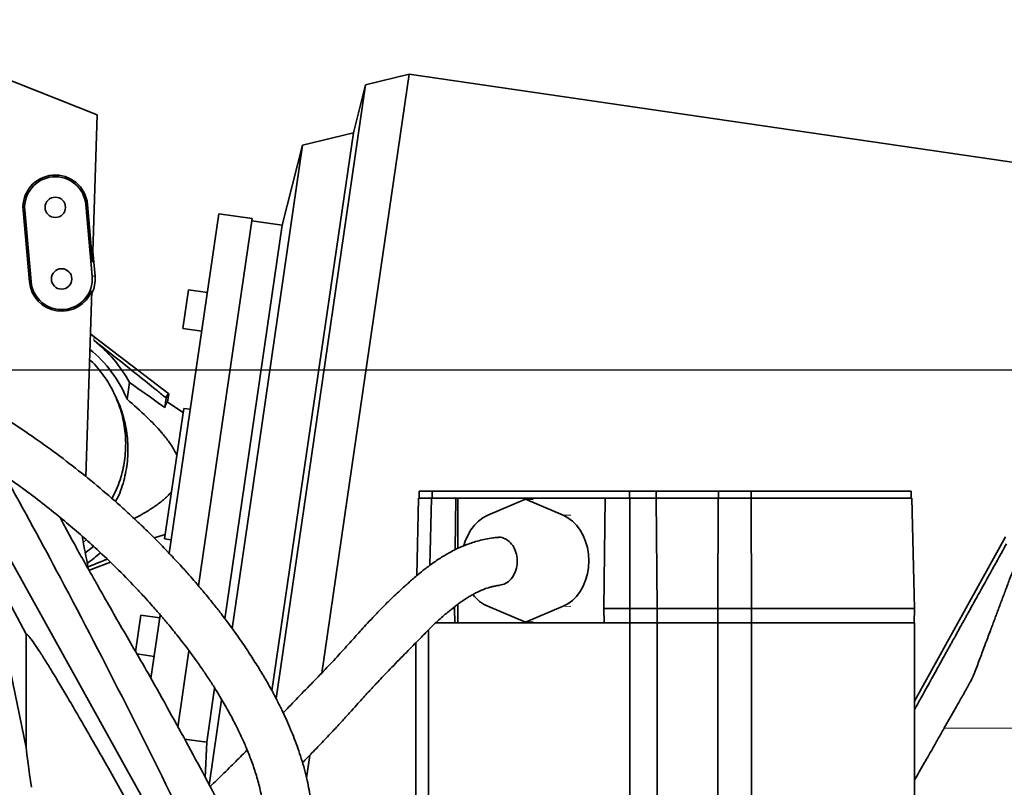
# Model space of a CAD drawing. Header units: millimetres. Extents: x 0 to 12115, y 0 to 8400.
# Tile 17 of 123: x 2322 to 2733, y 3584 to 3904. Entities that reach past the tile are written whole.
import ezdxf

# ---------------------------------------------------------------- set-up
doc = ezdxf.new("R2010")
doc.units = ezdxf.units.MM
doc.header["$LTSCALE"] = 20
doc.layers.add('SVART_TEXT', color=7, linetype='Continuous')
doc.styles.add('SLDTEXTSTYLE0', font='TXT', dxfattribs={"width": 0.605})
doc.dimstyles.new('SLDDIMSTYLE0', dxfattribs={"dimtxt": 70, "dimasz": 70, "dimexe": 0, "dimexo": 0.0625, "dimgap": 17.5, "dimtad": 1, "dimdec": 1, "dimrnd": 1e-09, "dimzin": 12, "dimdsep": 46, "dimtxsty": 'SLDTEXTSTYLE0', "dimsah": 1, "dimcen": 0.09, "dimadec": 0, "dimazin": 3, "dimtfac": 1, "dimtofl": 0, "dimtmove": 0, "dimatfit": 3, "dimfxl": 1, "dimfrac": 2, "dimtolj": 1, "dimtzin": 12, "dimarcsym": 0})
doc.dimstyles.new('SLDDIMSTYLE4', dxfattribs={"dimtxt": 70, "dimasz": 70, "dimexe": 0, "dimexo": 0.0625, "dimgap": 17.5, "dimtad": 1, "dimdec": 0, "dimrnd": 1e-09, "dimzin": 12, "dimdsep": 46, "dimtxsty": 'SLDTEXTSTYLE0', "dimsah": 1, "dimcen": 0.09, "dimadec": 0, "dimazin": 3, "dimtfac": 1, "dimtofl": 0, "dimtmove": 0, "dimatfit": 3, "dimfxl": 1, "dimfrac": 2, "dimtolj": 1, "dimtzin": 12, "dimarcsym": 0})

# ---------------------------------------------------------------- blocks, each defined once
blk = doc.blocks.new('_D_6')
at = {"layer": 'SVART_TEXT'}
for p, q in [((2089.66, 3754.31), (2089.66, 2763.83)), ((2399.66, 3378.71), (2399.66, 2763.83)), ((2089.66, 2793.83), (2399.66, 2793.83))]:
    blk.add_line(p, q, dxfattribs=at)
for points in [[(2089.66, 2793.83), (2159.66, 2783.83), (2159.66, 2803.83)], [(2399.66, 2793.83), (2329.66, 2803.83), (2329.66, 2783.83)]]:
    blk.add_solid(points, dxfattribs=at)
at = {"layer": 'SVART_TEXT', "insert": (2164.45, 2884.07), "char_height": 70, "attachment_point": 1, "style": 'SLDTEXTSTYLE0'}
blk.add_mtext('310', dxfattribs=at)
blk = doc.blocks.new('_D_8')
at = {"layer": 'SVART_TEXT'}
for p, q in [((2093.66, 3758.31), (3577.47, 3758.31)), ((3547.47, 3758.31), (3547.47, 3382.71)), ((2403.66, 3382.71), (3577.47, 3382.71))]:
    blk.add_line(p, q, dxfattribs=at)
for points in [[(3547.47, 3758.31), (3537.47, 3688.31), (3557.47, 3688.31)], [(3547.47, 3382.71), (3557.47, 3452.71), (3537.47, 3452.71)]]:
    blk.add_solid(points, dxfattribs=at)
at = {"layer": 'SVART_TEXT', "insert": (3457.24, 3490.31), "char_height": 70, "attachment_point": 1, "rotation": 90, "style": 'SLDTEXTSTYLE0'}
blk.add_mtext('376', dxfattribs=at)

msp = doc.modelspace()

# ---------------------------------------------------------------- linework, layer by layer
at = {"color": 7, "linetype": 'Continuous', "lineweight": 35}
for p, q in [((2253.732922, 3904.402849), (2354.397413, 3864.750052)), ((2458.651197, 3704.482438), (2484.49327, 3881.607216)), ((2484.49327, 3881.607216), (2466.338583, 3877.181832)), ((2740.642577, 3844.235658), (2484.49327, 3881.607216)), ((2441.507094, 3706.98372), (2466.338583, 3877.181832)), ((2466.338583, 3877.181832), (2461.25756, 3857.249272)), ((2352.501658, 3803.2828), (2354.397413, 3864.750052)), ((2439.379472, 3707.294135), (2461.25756, 3857.249272)), ((2461.25756, 3857.249272), (2440.080259, 3852.087096)), ((2419.381009, 3710.211862), (2440.080259, 3852.087096)), ((2440.080259, 3852.087096), (2431.541899, 3818.591602)), ((2349.686644, 3827.221169), (2352.323677, 3797.337293)), ((2352.501658, 3803.2828), (2350.383844, 3827.282692)), ((2323.538027, 3824.913746), (2326.175059, 3795.02987)), ((2326.872259, 3795.091393), (2324.235227, 3824.975269)), ((2405.153148, 3823.452243), (2384.46309, 3681.640018)), ((2419.006482, 3821.431076), (2405.153148, 3823.452243)), ((2419.006482, 3821.431076), (2396.63721, 3668.109301)), ((2415.805665, 3710.733496), (2431.541899, 3818.591602)), ((2431.541899, 3818.591602), (2418.862113, 3820.441552)), ((2352.638139, 3807.707997), (2353.543777, 3797.444958)), ((2352.130994, 3791.264524), (2349.738223, 3713.68218)), ((2392.432981, 3791.680153), (2390.084096, 3775.580599)), ((2400.349172, 3790.5252), (2392.432981, 3791.680153)), ((2353.22482, 3772.12864), (2351.578292, 3773.343917)), ((2390.084096, 3775.580599), (2398.000287, 3774.425646)), ((2384.307785, 3748.346006), (2353.22482, 3772.12864)), ((2366.935531, 3745.989263), (2367.957221, 3752.992051)), ((2362.366567, 3746.666333), (2361.510211, 3748.458101)), ((2384.307785, 3748.346006), (2383.782756, 3744.747387)), ((2383.15997, 3746.53325), (2382.57611, 3742.531406)), ((2390.226975, 3740.430046), (2383.782756, 3744.747387)), ((2390.487897, 3742.218439), (2382.547596, 3687.794625)), ((2393.242695, 3741.816521), (2390.487897, 3742.218439)), ((2407.591628, 3654.433466), (2415.805665, 3710.733496)), ((2410.649425, 3650.364501), (2419.381009, 3710.211862)), ((2427.2697, 3624.292256), (2439.379472, 3707.294135)), ((2428.976683, 3621.098726), (2441.507094, 3706.98372)), ((2488.683633, 3704.714297), (2488.683633, 3707.714297)), ((2494.005354, 3707.714297), (2488.683633, 3707.714297)), ((2494.005354, 3704.714297), (2494.005354, 3707.714297)), ((2576.382825, 3707.714297), (2494.005354, 3707.714297)), ((2576.382825, 3704.714297), (2576.382825, 3707.714297)), ((2587.397033, 3707.714297), (2576.382825, 3707.714297)), ((2587.397033, 3704.714297), (2587.397033, 3707.714297)), ((2613.414201, 3707.714297), (2587.397033, 3707.714297)), ((2613.414201, 3704.714297), (2613.414201, 3707.714297)), ((2627.015614, 3707.714297), (2613.414201, 3707.714297)), ((2627.015614, 3704.714297), (2627.015614, 3707.714297)), ((2693.723576, 3707.714297), (2627.015614, 3707.714297)), ((2693.723576, 3704.714297), (2693.723576, 3707.714297)), ((2303.389532, 3705.821208), (2388.84033, 3551.723559)), ((2448.040907, 3631.75819), (2458.651197, 3704.482438)), ((2488.406465, 3704.714297), (2487.613593, 3672.418026)), ((2488.406465, 3704.714297), (2493.728185, 3704.714297)), ((2493.728185, 3704.714297), (2493.03929, 3676.653328)), ((2493.728185, 3704.714297), (2503.967994, 3704.714297)), ((2503.727385, 3683.272691), (2503.967994, 3704.714297)), ((2504.094686, 3704.714297), (2503.967994, 3704.714297)), ((2566.172148, 3704.714297), (2504.094686, 3704.714297)), ((2504.737571, 3683.743328), (2504.737571, 3704.714297)), ((2532.975539, 3704.260446), (2517.254808, 3697.65529)), ((2548.684842, 3697.628155), (2532.975539, 3704.260446)), ((2532.975539, 3704.260446), (2536.193871, 3704.257668)), ((2566.172148, 3704.714297), (2565.677738, 3658.714297)), ((2566.172148, 3704.714297), (2576.411957, 3704.714297)), ((2576.411957, 3704.714297), (2576.530651, 3658.714297)), ((2576.411957, 3704.714297), (2587.487781, 3704.714297)), ((2587.487781, 3704.714297), (2587.858418, 3658.714297)), ((2587.487781, 3704.714297), (2613.367242, 3704.714297)), ((2613.367242, 3704.714297), (2613.174812, 3658.714297)), ((2613.367242, 3704.714297), (2627.044746, 3704.714297)), ((2627.044746, 3704.714297), (2627.16344, 3658.714297)), ((2627.044746, 3704.714297), (2694.000744, 3704.714297)), ((2694.000744, 3704.714297), (2695.130042, 3658.714297)), ((2349.861497, 3687.379126), (2348.640458, 3686.229812)), ((2378.172476, 3688.146253), (2382.808518, 3689.583018)), ((2382.547596, 3687.794625), (2385.302393, 3687.392706)), ((2733.109691, 3688.556496), (2695.130042, 3620.039396)), ((2350.848543, 3674.55239), (2359.928981, 3678.005232)), ((2324.81677, 3647.991056), (2316.156206, 3664.233564)), ((2502.473647, 3658.714297), (2503.4518, 3658.714297)), ((2503.4518, 3658.714297), (2503.460539, 3659.49302)), ((2503.4518, 3658.714297), (2503.51913, 3652.714297)), ((2504.737571, 3652.714297), (2504.737571, 3660.464476)), ((2517.221988, 3659.639861), (2532.931291, 3653.00757)), ((2532.931291, 3653.00757), (2548.652022, 3659.612726)), ((2565.677738, 3658.714297), (2576.530651, 3658.714297)), ((2565.742226, 3652.714297), (2565.677738, 3658.714297)), ((2576.515169, 3652.714297), (2576.530651, 3658.714297)), ((2576.530651, 3658.714297), (2587.858418, 3658.714297)), ((2587.809994, 3652.714297), (2587.858418, 3658.714297)), ((2587.858418, 3658.714297), (2613.174812, 3658.714297)), ((2613.200011, 3652.714297), (2613.174812, 3658.714297)), ((2613.174812, 3658.714297), (2627.16344, 3658.714297)), ((2627.147958, 3652.714297), (2627.16344, 3658.714297)), ((2627.16344, 3658.714297), (2695.130042, 3658.714297)), ((2694.982742, 3652.714297), (2695.130042, 3658.714297)), ((2372.628611, 3655.938535), (2370.397982, 3640.649527)), ((2380.544802, 3654.783582), (2372.628611, 3655.938535)), ((2380.718703, 3655.975519), (2376.848027, 3629.445429)), ((2492.598887, 3440.714297), (2492.598887, 3649.866201)), ((2576.530651, 3652.714297), (2495.50767, 3652.714297)), ((2532.931291, 3653.00757), (2536.167146, 3653.004777)), ((2576.530651, 3440.714297), (2576.530651, 3652.714297)), ((2587.858418, 3652.714297), (2576.530651, 3652.714297)), ((2587.858418, 3474.714297), (2587.858418, 3652.714297)), ((2613.174812, 3652.714297), (2587.858418, 3652.714297)), ((2613.174812, 3474.714297), (2613.174812, 3652.714297)), ((2627.16344, 3652.714297), (2613.174812, 3652.714297)), ((2627.16344, 3440.714297), (2627.16344, 3652.714297)), ((2695.130042, 3652.714297), (2627.16344, 3652.714297)), ((2695.130042, 3440.714297), (2695.130042, 3652.714297)), ((2324.81677, 3647.991056), (2324.81677, 3600.738836)), ((2392.689172, 3641.048957), (2388.044842, 3609.216143)), ((2487.277167, 3483.214297), (2487.277167, 3644.438493)), ((2324.81677, 3600.738836), (2317.358036, 3637.151513)), ((2370.989029, 3639.735495), (2378.195916, 3638.684028)), ((2400.06943, 3602.875391), (2403.36156, 3625.440056)), ((2401.105119, 3584.946642), (2406.313152, 3620.643149)), ((2710.450368, 3613.941117), (2712.693397, 3617.885535)), ((2707.582633, 3608.894826), (2710.450368, 3613.941117)), ((2707.542561, 3608.824297), (2707.582633, 3608.894826)), ((2390.859661, 3604.219074), (2400.06943, 3602.875391)), ((2400.06943, 3602.875391), (2399.478833, 3588.175576)), ((2441.673884, 3588.117821), (2443.026381, 3597.388008))]:
    msp.add_line(p, q, dxfattribs=at)
at = {"color": 8, "linetype": 'Continuous', "lineweight": 18}
for p, q in [((2349.686644, 3827.221169), (2350.383844, 3827.282692)), ((2324.235227, 3824.975269), (2323.538027, 3824.913746)), ((2352.323677, 3797.337293), (2353.543777, 3797.444958)), ((2326.872259, 3795.091393), (2326.175059, 3795.02987)), ((2353.003451, 3770.611354), (2353.22482, 3772.12864)), ((2548.684842, 3697.628155), (2551.905439, 3697.625375)), ((2548.652022, 3659.612726), (2551.885617, 3659.609934)), ((2756.492528, 3608.824297), (2707.542788, 3608.824297))]:
    msp.add_line(p, q, dxfattribs=at)
at = {"color": 7, "linetype": 'Continuous', "lineweight": 35, "flags": 128}
for points in [[(2517.254808, 3697.65529), (2515.248477, 3696.608296), (2513.374528, 3695.212836), (2511.669311, 3693.495978), (2510.165903, 3691.491024), (2508.893464, 3689.236864), (2507.876676, 3686.777222), (2507.341443, 3685.011029)], [(2548.652022, 3659.612726), (2550.658353, 3660.65972), (2552.532302, 3662.05518), (2554.237519, 3663.772038), (2555.740927, 3665.776992), (2557.013366, 3668.031152), (2558.030154, 3670.490794), (2558.771567, 3673.108208), (2559.223226, 3675.832624), (2559.376368, 3678.611196), (2559.228024, 3681.390029), (2558.78107, 3684.11522), (2558.044177, 3686.733911), (2557.031638, 3689.195304), (2555.763093, 3691.451658), (2554.263149, 3693.459205), (2552.560899, 3695.179005), (2550.689363, 3696.577699), (2548.684842, 3697.628155)], [(2349.455948, 3681.900844), (2352.82024, 3684.625035), (2352.858939, 3684.659065)]]:
    msp.add_lwpolyline(points, dxfattribs=at)
at = {"color": 7, "linetype": 'Continuous', "lineweight": 35}
for centre in [(2336.960936, 3826.098219), (2339.597968, 3796.214343)]:
    msp.add_circle(centre, 4.25, dxfattribs=at)
for centre, radius, start, end in [((2336.960936, 3826.098219), 13.475068, 5.04286889, 185.04286889), ((2336.960936, 3826.098219), 12.775159, 5.04286889, 185.04286889), ((2339.597968, 3796.214343), 12.775159, 185.04286889, 5.04286889), ((2339.597968, 3796.214343), 14, 333.14981907, 5.04286889), ((2339.597968, 3796.214343), 13.475068, 185.04286889, 338.44885425), ((2317.251073, 3725.112371), 57.865275, 28.80324524, 51.84030003), ((2317.251073, 3725.112371), 53.892393, 22.79163947, 50.71140206), ((2317.251073, 3725.112371), 57.865275, 304.79504274, 311.76007683), ((2523.573027, 3673.980539), 15.684092, 217.09149059, 246.11294052)]:
    msp.add_arc(centre, radius, start, end, dxfattribs=at)
for centre, major_axis, ratio, start_param, end_param in [((2379.502886, 3716.029983), (4.720289, 32.353445), 0.0699799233, 6.244222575, 6.6333655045), ((2379.523938, 3716.026912), (4.194014, 28.746293), 0.069965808, 6.2497963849, 6.6910615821), ((2439.660142, 3258.074738), (-104.861919, 510.317766), 0.0105485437, 0.5629045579, 0.6115028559), ((2439.660142, 3042.177531), (-114.731002, 562.842814), 0.0139668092, 0.120608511, 0.2707278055)]:
    msp.add_ellipse(centre, major_axis=major_axis, ratio=ratio, start_param=start_param, end_param=end_param, dxfattribs=at)
for points, knots in [([(2429.641824, 3529.878368), (2430.055719, 3530.377938), (2431.085845, 3531.621301), (2432.456629, 3533.491798), (2433.780816, 3535.412826), (2434.781464, 3536.958973), (2435.614957, 3538.299004), (2436.444645, 3539.68738), (2437.516448, 3541.582067), (2438.881426, 3544.224207), (2440.415309, 3547.692688), (2441.806409, 3551.619524), (2442.862468, 3555.631732), (2443.54864, 3559.425897), (2443.947874, 3562.983896), (2444.14843, 3566.690354), (2444.135193, 3570.389517), (2443.944033, 3573.855087), (2443.669363, 3576.814276), (2443.300924, 3579.768316), (2442.755154, 3583.17428), (2441.944995, 3587.20569), (2440.870659, 3591.582434), (2439.569994, 3596.058999), (2438.146245, 3600.347792), (2436.653626, 3604.388621), (2435.045739, 3608.37652), (2433.329419, 3612.310735), (2431.431077, 3616.362472), (2429.345852, 3620.533262), (2426.94542, 3625.039158), (2424.186448, 3629.902637), (2421.032961, 3635.127518), (2417.468213, 3640.686682), (2413.545224, 3646.449302), (2409.555087, 3651.983841), (2405.832571, 3656.896947), (2402.658675, 3660.92283), (2400.082199, 3664.090617), (2397.946778, 3666.655633), (2395.827048, 3669.153912), (2393.216948, 3672.164761), (2389.805758, 3675.99142), (2385.674617, 3680.469082), (2381.005907, 3685.338989), (2375.995428, 3690.362411), (2370.684719, 3695.476111), (2363.940174, 3701.707601), (2355.560194, 3709.036283), (2345.500636, 3717.238652), (2335.163774, 3725.075017), (2325.39238, 3731.958937), (2316.368288, 3737.899162), (2308.129831, 3742.995245), (2301.168305, 3747.040723), (2295.305555, 3750.279896), (2290.212896, 3752.984781), (2284.461361, 3755.90263), (2277.575116, 3759.209617), (2269.450758, 3762.84592), (2259.97728, 3766.71598), (2249.415401, 3770.560754), (2238.595443, 3773.955525), (2227.66937, 3776.826297), (2216.794388, 3779.146535), (2205.205527, 3780.966295), (2194.152387, 3782.158088), (2186.937065, 3782.340003), (2183.85611, 3782.417681)], [0, 0, 0, 0, 0.0058318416, 0.0145146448, 0.0215477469, 0.0269134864, 0.0306274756, 0.0346052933, 0.0398819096, 0.0479784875, 0.0580861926, 0.0698420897, 0.0812336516, 0.0919773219, 0.102073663, 0.1115096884, 0.1235050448, 0.1333404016, 0.140770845, 0.1485167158, 0.1584695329, 0.1698292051, 0.1830384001, 0.1961435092, 0.2086602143, 0.2205501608, 0.2317775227, 0.244114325, 0.2558279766, 0.2684507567, 0.2821687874, 0.2972923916, 0.313613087, 0.3311594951, 0.3499560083, 0.3688222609, 0.3848162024, 0.3981229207, 0.4086798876, 0.4164426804, 0.4239051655, 0.4339734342, 0.4471141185, 0.4632129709, 0.4804597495, 0.4983049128, 0.5167392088, 0.5357508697, 0.5667563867, 0.5990524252, 0.6307542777, 0.6607305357, 0.6847857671, 0.707563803, 0.7290638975, 0.7411534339, 0.7541874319, 0.7690242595, 0.7856226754, 0.8065598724, 0.8296238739, 0.8547207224, 0.8817538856, 0.9047171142, 0.9288307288, 0.954061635, 0.9803842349, 1, 1, 1, 1]), ([(2383.15997, 3746.53325), (2381.943076, 3747.526898), (2371.979355, 3755.662717), (2361.874327, 3763.623149), (2353.003451, 3770.611354)], [0, 0, 0, 0, 0.1221324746, 1, 1, 1, 1]), ([(2183.830277, 3762.457024), (2186.474073, 3762.402834), (2192.762307, 3762.273944), (2202.35987, 3761.220894), (2212.381514, 3759.635035), (2221.613235, 3757.678244), (2230.052066, 3755.522056), (2238.122346, 3753.140383), (2245.684146, 3750.621325), (2252.606443, 3748.067062), (2258.369219, 3745.766686), (2262.982884, 3743.810908), (2267.419915, 3741.844203), (2272.31106, 3739.57447), (2278.262191, 3736.654608), (2284.941768, 3733.175965), (2292.318775, 3729.085391), (2300.338745, 3724.338683), (2309.004361, 3718.854085), (2317.840304, 3712.859846), (2326.424664, 3706.630942), (2334.324796, 3700.536269), (2341.561243, 3694.630265), (2348.193715, 3688.927868), (2355.115557, 3682.680287), (2362.499751, 3675.633487), (2368.758594, 3669.253138), (2373.30936, 3664.384439), (2376.050447, 3661.370513), (2378.374761, 3658.750947), (2380.148282, 3656.710415), (2381.503748, 3655.12667), (2382.705708, 3653.705808), (2384.07736, 3652.063253), (2385.755349, 3650.020125), (2387.726842, 3647.569569), (2389.96944, 3644.711891), (2392.55392, 3641.320346), (2395.418681, 3637.422069), (2398.386718, 3633.202659), (2401.210396, 3628.994757), (2403.782046, 3624.973922), (2406.54184, 3620.442721), (2409.364086, 3615.502769), (2412.125611, 3610.25763), (2414.495687, 3605.364561), (2416.658254, 3600.479289), (2418.721226, 3595.273199), (2420.648759, 3589.626858), (2422.018355, 3584.6738), (2422.877515, 3580.734322), (2423.348981, 3578.079912), (2423.656197, 3575.907794), (2423.869375, 3573.973633), (2424.029744, 3571.944215), (2424.130127, 3569.326715), (2424.066497, 3566.088626), (2423.706947, 3562.337605), (2423.016698, 3558.632035), (2422.08332, 3555.374663), (2420.979146, 3552.622666), (2419.94325, 3550.864359), (2419.460022, 3550.044139)], [0, 0, 0, 0, 0.0188871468, 0.044922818, 0.0694883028, 0.0925473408, 0.1140210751, 0.1338062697, 0.1551787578, 0.1738215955, 0.1896040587, 0.2024202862, 0.2121883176, 0.2269316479, 0.2440874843, 0.2637134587, 0.2858646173, 0.3105898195, 0.337791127, 0.3681091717, 0.3970437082, 0.4245088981, 0.4504367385, 0.47477574, 0.4978865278, 0.5292543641, 0.5618381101, 0.5749451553, 0.5871796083, 0.5974047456, 0.6056387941, 0.6109535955, 0.615779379, 0.6220821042, 0.6299268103, 0.6392942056, 0.6501592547, 0.6624901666, 0.6776995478, 0.6939769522, 0.7095224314, 0.724228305, 0.738108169, 0.7589197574, 0.7776652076, 0.7944231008, 0.8111451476, 0.8296768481, 0.8498021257, 0.8711736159, 0.8824312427, 0.8918716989, 0.8995915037, 0.9057625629, 0.9128180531, 0.9217353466, 0.9343777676, 0.9483339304, 0.9633100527, 0.9771792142, 0.989354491, 1, 1, 1, 1]), ([(2351.246643, 3762.590641), (2351.444717, 3762.427165), (2352.718576, 3761.375813), (2354.699312, 3759.023083), (2358.124824, 3754.711376), (2360.927066, 3749.922268), (2363.119043, 3744.864402), (2364.866999, 3739.631775), (2365.951769, 3734.197463), (2366.340598, 3728.692381), (2366.258565, 3723.175069), (2365.48928, 3717.681841), (2364.011972, 3712.369773), (2362.61624, 3708.351179), (2361.230138, 3705.859894), (2360.527807, 3704.597571)], [0, 0, 0, 0, 0.0122048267, 0.0784921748, 0.1452693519, 0.274298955, 0.3404990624, 0.4071877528, 0.5363115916, 0.6025659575, 0.6693070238, 0.7984393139, 0.8646984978, 0.9314433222, 1, 1, 1, 1]), ([(2382.57611, 3742.531406), (2382.303189, 3742.730262), (2377.460329, 3746.258867), (2372.571005, 3749.723073), (2367.957221, 3752.992051)], [0, 0, 0, 0, 0.0563554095, 1, 1, 1, 1]), ([(2362.357035, 3746.662215), (2362.907944, 3745.447164), (2364.049688, 3742.929006), (2365.779276, 3737.665064), (2366.896306, 3732.129368), (2367.291485, 3726.515644), (2367.207983, 3720.890597), (2366.428112, 3715.287362), (2364.912035, 3709.875401), (2363.680226, 3706.23433), (2362.520368, 3704.122032), (2362.050441, 3703.266216)], [0, 0, 0, 0, 0.0889978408, 0.1844455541, 0.3692797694, 0.4641191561, 0.5596551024, 0.7445158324, 0.8393699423, 0.9349193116, 1, 1, 1, 1]), ([(2387.634752, 3722.662624), (2387.284131, 3723.387088), (2386.284379, 3725.452806), (2384.161353, 3728.604579), (2380.365642, 3733.294835), (2374.666321, 3739.17207), (2369.656278, 3743.590044), (2366.935531, 3745.989263)], [0, 0, 0, 0, 0.0768683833, 0.219180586, 0.3616974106, 0.6533642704, 1, 1, 1, 1]), ([(2316.091483, 3713.972918), (2323.802602, 3699.848034), (2341.036751, 3668.27929), (2366.600071, 3618.671302), (2385.66743, 3580.243049), (2395.674462, 3559.491791), (2397.060525, 3556.617559)], [0, 0, 0, 0, 0.2725902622, 0.6092320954, 0.9458751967, 1, 1, 1, 1]), ([(2369.817022, 3696.241637), (2370.937443, 3696.830003), (2373.401488, 3698.123945), (2377.081894, 3700.356496), (2380.814057, 3702.957162), (2383.582326, 3705.331883), (2384.997529, 3706.902849), (2385.400741, 3707.35044)], [0, 0, 0, 0, 0.1972646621, 0.4338274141, 0.6704789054, 0.9061146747, 1, 1, 1, 1]), ([(2338.956902, 3696.702589), (2339.546889, 3695.563983), (2340.929255, 3692.896182), (2343.58247, 3687.995404), (2346.779726, 3682.197875), (2350.265308, 3675.974089), (2354.396162, 3668.6667), (2359.208273, 3660.213554), (2364.730889, 3650.579289), (2370.444058, 3640.66613), (2374.378216, 3633.881487), (2376.343561, 3630.492156)], [0, 0, 0, 0, 0.0731425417, 0.1713761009, 0.2699449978, 0.3686593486, 0.4670918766, 0.6001083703, 0.7334038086, 0.8668193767, 1, 1, 1, 1]), ([(2521.191265, 3688.370965), (2520.592586, 3688.315847), (2519.083081, 3688.176871), (2516.485147, 3687.717972), (2513.618377, 3687.049181), (2510.982698, 3686.267631), (2508.62565, 3685.437141), (2506.022011, 3684.387497), (2503.435853, 3683.17612), (2500.992158, 3681.870877), (2498.930535, 3680.668945), (2496.926344, 3679.408349), (2494.226291, 3677.577555), (2491.265808, 3675.384384), (2488.446981, 3673.150591), (2486.299307, 3671.305731), (2484.650666, 3669.814431), (2482.99759, 3668.3049), (2481.128964, 3666.609057), (2478.800342, 3664.471054), (2475.89133, 3661.692828), (2472.670821, 3658.466833), (2469.426838, 3655.085948), (2466.557309, 3651.999441), (2464.091862, 3649.289842), (2461.877076, 3646.822544), (2458.715327, 3643.279237), (2454.420244, 3638.504868), (2448.83268, 3632.589661), (2442.859227, 3626.46189), (2437.712831, 3621.136747), (2434.061126, 3617.33267), (2432.522828, 3615.728375), (2431.975748, 3615.157823)], [0, 0, 0, 0, 0.0158002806, 0.0398387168, 0.060925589, 0.079652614, 0.0963696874, 0.1113177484, 0.136337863, 0.1551520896, 0.1706349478, 0.1881524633, 0.2080544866, 0.2459309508, 0.2772178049, 0.2987354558, 0.3189964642, 0.3399883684, 0.3645001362, 0.3948539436, 0.4315537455, 0.4761861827, 0.5186327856, 0.5565694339, 0.5894213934, 0.6190707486, 0.6498002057, 0.7238539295, 0.7992959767, 0.8730879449, 0.9473365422, 0.9812707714, 1, 1, 1, 1]), ([(2522.081595, 3668.380131), (2522.988935, 3668.576771), (2524.806592, 3668.970696), (2527.130071, 3670.995489), (2528.794749, 3673.798642), (2529.61065, 3677.126737), (2529.515187, 3680.563028), (2528.54388, 3683.727583), (2526.815368, 3686.309067), (2524.530722, 3687.930772), (2522.539089, 3688.597123), (2521.442739, 3688.342618), (2521.203595, 3688.287104)], [0, 0, 0, 0, 0.1114103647, 0.2231863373, 0.3331573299, 0.4412770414, 0.5479161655, 0.6535971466, 0.7588741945, 0.8642956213, 0.9703991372, 1, 1, 1, 1]), ([(2695.130042, 3616.472221), (2696.02853, 3618.093035), (2698.907386, 3623.286303), (2702.776277, 3630.265882), (2706.241714, 3636.517791), (2707.974409, 3639.643758), (2708.840751, 3641.206745), (2709.27392, 3641.98824), (2709.490504, 3642.378987), (2709.598797, 3642.574361), (2709.652943, 3642.672047), (2709.680016, 3642.720891), (2709.693552, 3642.745313), (2709.70032, 3642.757523), (2709.703704, 3642.763629), (2709.705397, 3642.766682), (2709.706243, 3642.768208), (2709.706666, 3642.768971), (2709.706877, 3642.769353), (2709.706983, 3642.769543), (2709.707036, 3642.769639), (2709.707062, 3642.769687), (2709.707075, 3642.76971), (2709.707083, 3642.769724), (2709.856112, 3643.038593), (2710.253038, 3643.754682), (2711.044984, 3645.183409), (2712.206945, 3647.279653), (2713.764071, 3650.08879), (2715.170632, 3652.626292), (2716.316667, 3654.693791), (2717.092217, 3656.092919), (2717.909956, 3657.568156), (2718.769884, 3659.119502), (2719.671999, 3660.746957), (2720.616303, 3662.450521), (2725.220467, 3670.75662), (2729.509839, 3678.494878), (2733.470383, 3685.63991)], [0, 0, 0, 0, 0.0703003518, 0.2252500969, 0.3027249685, 0.3414624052, 0.3608311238, 0.3705154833, 0.375357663, 0.3777787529, 0.3789892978, 0.3795945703, 0.3798972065, 0.3800485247, 0.3801241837, 0.3801620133, 0.380180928, 0.3801903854, 0.3801951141, 0.3801974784, 0.3801986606, 0.3801992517, 0.3801995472, 0.380199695, 0.3801998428, 0.3918610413, 0.4112583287, 0.4421675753, 0.482780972, 0.5330985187, 0.5522262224, 0.5724542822, 0.593782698, 0.6162114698, 0.6397405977, 0.6643700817, 0.6900999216, 1, 1, 1, 1]), ([(2350.558335, 3676.098287), (2352.862487, 3677.005961), (2355.538105, 3678.059967), (2358.197993, 3679.152871), (2358.567276, 3679.304603)], [0, 0, 0, 0, 0.8611659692, 1, 1, 1, 1]), ([(2712.693397, 3617.885535), (2713.303847, 3618.958335), (2714.357837, 3620.81061), (2715.688366, 3623.149086), (2716.506331, 3624.58691), (2716.892509, 3625.265982), (2717.002092, 3625.458889), (2717.013831, 3625.479629), (2717.013838, 3625.479642), (2717.013852, 3625.479666), (2717.013879, 3625.479713), (2717.013932, 3625.479808), (2717.014039, 3625.479997), (2717.014253, 3625.480375), (2717.014681, 3625.481131), (2717.015537, 3625.482643), (2717.017248, 3625.485666), (2717.020667, 3625.491708), (2717.027497, 3625.503777), (2717.041121, 3625.527856), (2717.068223, 3625.575775), (2717.121845, 3625.670658), (2717.226765, 3625.856601), (2717.42732, 3626.213191), (2717.791523, 3626.865092), (2718.372961, 3627.923407), (2719.036325, 3629.17482), (2719.656296, 3630.538952), (2720.212956, 3631.873051), (2720.912989, 3633.719154), (2721.760134, 3636.024829), (2722.772081, 3638.733646), (2723.903399, 3641.755621), (2725.037594, 3644.77646), (2726.052479, 3647.483947), (2726.870938, 3649.67151), (2727.610411, 3651.653128), (2728.390816, 3653.741858), (2729.171319, 3655.830552), (2729.952121, 3657.919134), (2730.733162, 3660.007627), (2731.514484, 3662.096014), (2732.299914, 3664.194861), (2733.066054, 3666.24044), (2733.858112, 3668.358818), (2734.719787, 3670.66463), (2735.694911, 3673.282335), (2736.388908, 3675.129154), (2736.74717, 3676.082536)], [0, 0, 0, 0, 0.0586910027, 0.1013346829, 0.1279310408, 0.1373472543, 0.1384800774, 0.1384802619, 0.1384804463, 0.1384808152, 0.138481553, 0.1384830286, 0.1384859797, 0.1384918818, 0.1385036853, 0.1385272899, 0.1385744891, 0.1386688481, 0.1388574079, 0.1392338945, 0.1399843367, 0.1414750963, 0.1444161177, 0.1501361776, 0.1609284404, 0.1799222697, 0.2075568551, 0.2282440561, 0.2511452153, 0.276283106, 0.3221148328, 0.3679465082, 0.413778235, 0.4755467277, 0.5213754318, 0.5512643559, 0.5866054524, 0.6219465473, 0.6572876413, 0.6926287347, 0.7279698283, 0.7633109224, 0.7986520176, 0.8345273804, 0.8671747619, 0.9061897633, 0.9515723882, 1, 1, 1, 1]), ([(2440.016089, 3594.411232), (2441.344266, 3595.752662), (2444.35931, 3598.797791), (2448.741507, 3603.353902), (2453.11957, 3608.007657), (2456.958986, 3612.189984), (2460.25225, 3615.84444), (2463.006292, 3618.916837), (2465.322673, 3621.485775), (2467.199759, 3623.543838), (2468.997276, 3625.488953), (2470.92712, 3627.55375), (2473.26004, 3630.0206), (2475.943974, 3632.825446), (2478.862417, 3635.841606), (2481.870681, 3638.923006), (2484.704319, 3641.810218), (2487.256851, 3644.416385), (2489.433131, 3646.644929), (2491.269693, 3648.523504), (2492.982701, 3650.257093), (2494.713756, 3651.990268), (2496.771544, 3653.932391), (2498.93614, 3655.793768), (2500.791064, 3657.340733), (2502.440504, 3658.697273), (2504.00607, 3659.940709), (2505.681563, 3661.176248), (2507.09115, 3662.145001), (2508.329409, 3662.9516), (2509.562668, 3663.719648), (2511.136357, 3664.634685), (2513.01909, 3665.619749), (2515.190889, 3666.596342), (2517.197793, 3667.310467), (2518.937759, 3667.794105), (2520.465542, 3668.124991), (2521.54442, 3668.318736), (2522.072493, 3668.371895), (2522.083146, 3668.372967)], [0, 0, 0, 0, 0.0457287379, 0.1038070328, 0.1579909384, 0.2070059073, 0.249278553, 0.2849532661, 0.3151130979, 0.3418402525, 0.361572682, 0.3867825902, 0.417229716, 0.4525978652, 0.4925124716, 0.5353314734, 0.5808302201, 0.6199910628, 0.6531214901, 0.6806217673, 0.7017907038, 0.725853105, 0.7538407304, 0.7814327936, 0.8045239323, 0.8214716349, 0.8419966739, 0.861703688, 0.878599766, 0.8871195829, 0.898758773, 0.9128580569, 0.9283864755, 0.9445975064, 0.9621408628, 0.9724277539, 0.9846565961, 0.9996904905, 1, 1, 1, 1]), ([(2324.81677, 3647.991056), (2324.958155, 3647.950913), (2325.241402, 3647.870491), (2326.078226, 3646.96668), (2327.341547, 3645.335716), (2329.200384, 3642.641382), (2331.694759, 3638.78454), (2334.529039, 3634.228129), (2337.622794, 3629.123221), (2340.912206, 3623.594783), (2344.870869, 3616.847021), (2349.534837, 3608.792827), (2354.926335, 3599.367517), (2360.45984, 3589.604144), (2364.233136, 3582.882373), (2366.118003, 3579.524659)], [0, 0, 0, 0, 0.0510906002, 0.1023531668, 0.1534726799, 0.225856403, 0.2985889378, 0.3711423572, 0.4428298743, 0.5146556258, 0.5864115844, 0.6896209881, 0.7930682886, 0.8966317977, 1, 1, 1, 1]), ([(2468.182908, 3450.31257), (2460.931889, 3465.708064), (2446.429933, 3496.498874), (2426.344649, 3536.861887), (2408.324885, 3571.756081), (2392.554248, 3601.365034), (2381.74699, 3620.783354), (2376.343561, 3630.492156)], [0, 0, 0, 0, 0.24975940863, 0.4995159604, 0.6663416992, 0.83317701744, 1, 1, 1, 1]), ([(2695.130042, 3586.984663), (2695.805284, 3588.172714), (2697.208415, 3590.641445), (2699.096775, 3593.9652), (2700.923948, 3597.17766), (2702.768887, 3600.421587), (2705.019775, 3604.383146), (2706.656702, 3607.264818), (2707.542561, 3608.824297)], [0, 0, 0, 0, 0.1645413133, 0.3419113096, 0.4577761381, 0.6060798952, 0.7868216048, 1, 1, 1, 1]), ([(2416.94509, 3599.646626), (2416.442821, 3599.135451), (2414.239433, 3596.892993), (2410.027937, 3592.710993), (2405.383623, 3588.155371), (2402.403985, 3585.335398), (2401.467902, 3584.449475)], [0, 0, 0, 0, 0.1016224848, 0.4458043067, 0.8258938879, 1, 1, 1, 1])]:
    msp.add_open_spline(points, degree=3, knots=knots, dxfattribs=at)

# ---------------------------------------------------------------- dimensions: what is measured, and where the dimension line sits
at = {"layer": 'SVART_TEXT'}
dim = msp.add_linear_dim(base=(2399.660142, 2793.830359), p1=(2089.660142, 3758.314297), p2=(2399.660142, 3382.714297), dimstyle='SLDDIMSTYLE0', dxfattribs=at)
dim.commit()
dim.dimension.update_dxf_attribs({"geometry": '_D_6', "text_midpoint": (2244.660142, 2793.830359), "dimtype": 160})
dim = msp.add_linear_dim(base=(3547.471544, 3382.714297), p1=(2089.660142, 3758.314297), p2=(2399.660142, 3382.714297), angle=90, dimstyle='SLDDIMSTYLE4', dxfattribs=at)
dim.commit()
dim.dimension.update_dxf_attribs({"geometry": '_D_8', "text_midpoint": (3547.471544, 3570.514297), "dimtype": 160})

doc.saveas('drawing.dxf')
